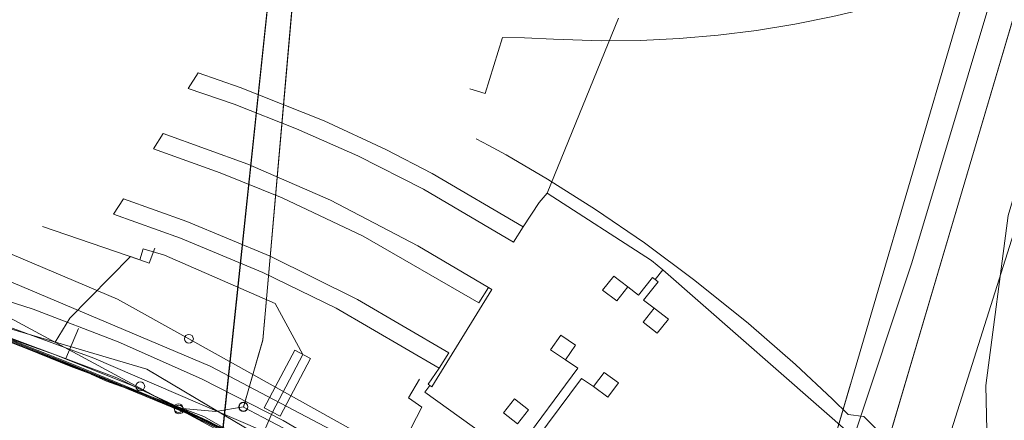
# Model space of a CAD drawing. Header units: metres. Extents: x 136717 to 137105, y 452657 to 453124.
# Tile 25 of 27: x 137002 to 137057, y 453013 to 453036. Entities that reach past the tile are written whole.
import ezdxf

# ---------------------------------------------------------------- set-up
doc = ezdxf.new("R2010")
doc.units = ezdxf.units.M
doc.header["$MEASUREMENT"] = 0
for name, color, linetype, lineweight in [('DATA_GM0344_TELECOMMUNICATIEKAB', 7, 'Continuous', 0), ('DATA_KL1010_TELECOMMUNICATIEKAB', 7, 'Continuous', 0), ('DATA_KL1011_DUCT', 7, 'Continuous', 0), ('DATA_KL1011_KABELBED', 7, 'Continuous', 0), ('DATA_KL1011_TELECOMMUNICATIEKAB', 7, 'Continuous', 0), ('DATA_KL1051_GTWP', 7, 'Continuous', 0), ('DATA_KL1051_KABELBED', 7, 'Continuous', 0), ('DATA_KL1051_MANTELBUIS', 7, 'Continuous', 0), ('DATA_KL1081_TELECOMMUNICATIEKAB', 7, 'Continuous', 0), ('GAS-HD_KL1081_OLIEGASCHEMIPIJP', 7, 'Continuous', 0), ('GAS-LD_KL1081_MANTELBUIS', 7, 'Continuous', 0), ('GAS-LD_KL1081_OLIEGASCHEMIPIJP', 7, 'Continuous', 0), ('LS_GM0344_ELEKTRICITEITSKABEL', 7, 'Continuous', 0), ('LS_KL1081_ELEKTRICITEITSKABEL', 7, 'Continuous', 0), ('MS_KL1081_MOF', 7, 'Continuous', 0), ('OVERIG_GM0344_MANTELBUIS', 7, 'Continuous', 0), ('OVERIG_GM0344_OVERIG', 7, 'Continuous', 0), ('RIOOL-OD_GM0344_RIOOLLEIDING', 7, 'Continuous', 0), ('RIOOL-VV_GM0344_RIOOLLEIDING', 7, 'Continuous', 0), ('WATER_KL1048_PUNTVANLEVERING', 7, 'Continuous', 0), ('WATER_KL1048_WATERLEIDING', 7, 'Continuous', 0)]:
    doc.layers.add(name, color=color, linetype=linetype, lineweight=lineweight)

# ---------------------------------------------------------------- blocks, each defined once
blk = doc.blocks.new('LI_21O060533_1')
at = {"layer": 'DATA_GM0344_TELECOMMUNICATIEKAB', "color": 3, "linetype": 'Continuous', "flags": 128}
for points in [[(137029.897, 453024.274), (137029.346, 453023.419), (137024.299, 453026.389), (137020.617, 453028.257), (137017.179, 453029.775), (137013.679, 453031.147), (137011.105, 453032.034), (137011.663, 453032.899), (137014.02, 453032.087), (137018.734, 453030.21), (137022.183, 453028.601), (137024.779, 453027.266), (137029.897, 453024.274)], [(137027.948, 453020.882), (137027.397, 453020.027), (137020.916, 453023.758), (137016.386, 453025.901), (137012.902, 453027.31), (137009.156, 453028.642), (137009.714, 453029.507), (137014.443, 453027.794), (137019.095, 453025.769), (137023.991, 453023.221), (137027.948, 453020.882)], [(137025.17, 453016.363), (137025.721, 453017.219), (137020.603, 453020.211), (137015.713, 453022.63), (137011.03, 453024.581), (137007.487, 453025.844), (137006.929, 453024.978), (137010.675, 453023.646), (137015.3, 453021.72), (137019.406, 453019.713), (137025.17, 453016.363)], [(137030.789, 453025.635), (137029.897, 453024.274)], [(136998.362, 453019.092), (137007.11, 453015.823), (137015.106, 453011.93), (137020.218, 453009.017), (137023.807, 453006.653), (137034.828, 452997.921), (137035.96, 452996.62), (137036.672, 452995.816), (137037.458, 452994.866), (137038.482, 452993.513), (137039.487, 452992.234), (137041.242, 452989.638), (137041.681, 452988.925), (137042.211, 452988.121), (137043.39, 452985.882), (137044.294, 452983.991), (137045.25, 452981.72), (137046.346, 452978.484), (137047.004, 452976.264), (137047.932, 452971.434), (137048.224, 452968.692)], [(137035.761, 453020.908), (137035.14, 453020.124), (137034.345, 453020.731), (137034.966, 453021.515), (137035.761, 453020.908)], [(137035.761, 453020.908), (137036.357, 453020.453), (137037.133, 453021.431), (137037.285, 453021.323)], [(137037.24, 453019.718), (137036.642, 453020.176), (137037.465, 453021.187), (137037.285, 453021.323)], [(137027.948, 453020.882), (137028.138, 453020.768), (137024.775, 453015.319), (137024.661, 453015.394)], [(137037.24, 453019.718), (137036.614, 453018.938), (137037.404, 453018.326), (137038.031, 453019.105), (137037.238, 453019.721)], [(137032.255, 453016.834), (137032.827, 453017.654), (137031.997, 453018.211), (137031.425, 453017.392), (137032.255, 453016.834)], [(137029.801, 453011.691), (137029.6, 453011.84), (137032.961, 453016.361), (137032.255, 453016.834)], [(137025.17, 453016.363), (137024.566, 453015.458), (137024.661, 453015.394)], [(137033.829, 453015.325), (137034.429, 453016.124), (137035.239, 453015.538), (137034.639, 453014.739), (137033.829, 453015.325)], [(137029.801, 453011.691), (137030.001, 453011.542), (137033.152, 453015.78), (137033.829, 453015.325)], [(137029.572, 453013.248), (137030.194, 453014.026), (137029.401, 453014.634), (137028.778, 453013.852), (137029.572, 453013.244)]]:
    blk.add_lwpolyline(points, dxfattribs=at)
at = {"layer": 'DATA_KL1010_TELECOMMUNICATIEKAB', "color": 3, "linetype": 'Continuous', "flags": 128}
for points in [[(137034.8, 452919.8), (137043.4, 452951.4), (137045.5, 452960.6), (137045.6, 452967.5), (137045.2, 452973), (137043.4, 452979.8), (137040.8, 452986.5), (137036.8, 452991.9), (137032.4, 452997.5), (137024, 453004.7), (137019.6, 453007.8), (137014.816, 453010.25), (137012.783, 453010.336), (137018.5, 453064.5), (137013.083, 453080.912)], [(137034.8, 452919.8), (137043.4, 452951.4), (137045.5, 452960.6), (137045.6, 452967.5), (137045.2, 452973), (137043.4, 452979.8), (137040.8, 452986.5), (137036.8, 452991.9), (137032.4, 452997.5), (137024, 453004.7), (137019.6, 453007.8), (137014.816, 453010.25), (137012.783, 453010.336), (137018.5, 453064.5), (137013.083, 453080.912)], [(137013.083, 453080.912), (137018.5, 453064.5), (137013.128, 453013.729), (137008.79, 453016.3), (136981.85, 453024.25), (136973.86, 452998.64), (136968.72, 453000.18), (136965.212, 453001.259), (136966.84, 453008.135)], [(137013.083, 453080.912), (137018.5, 453064.5), (137012.775, 453010.354), (137014.851, 453010.241), (137015.126, 453010.129), (137015.262, 453008.963)], [(136981.846, 453024.25), (137008.793, 453016.297), (137014.827, 453012.721), (137015.109, 453010.061), (137015.118, 453009.759), (137015.262, 453008.963)], [(137013.128, 453013.729), (137012.77, 453010.35), (137014.85, 453010.24), (137015.102, 453010.141), (137014.83, 453012.72), (137013.128, 453013.729)]]:
    blk.add_lwpolyline(points, dxfattribs=at)
at = {"layer": 'DATA_KL1011_DUCT', "color": 3, "linetype": 'Continuous', "flags": 128}
for points in [[(136999.999, 453020.435), (137002.422, 453019.657), (137007.187, 453017.839), (137011.863, 453015.757), (137016.43, 453013.419), (137020.866, 453010.835), (137025.152, 453008.014), (137029.268, 453004.972), (137033.2, 453001.723), (137035.982, 452999.157), (137038.464, 452996.549), (137040.722, 452993.568), (137042.427, 452990.897), (137045.212, 452985.997), (137048.206, 452977.719), (137049.596, 452969.028), (137049.334, 452960.229), (137048.679, 452956.517), (137047.921, 452953.242), (137047.431, 452951.636), (137064.768, 452946.154)], [(137000, 453019.052), (137005.821, 453016.924), (137015.143, 453012.909), (137021.654, 453009.32), (137025.617, 453006.393), (137033.866, 452998.93), (137036.108, 452996.609), (137038.217, 452994.093), (137040.169, 452991.393), (137041.942, 452988.524), (137043.514, 452985.503), (137044.867, 452982.353), (137045.987, 452979.098), (137046.863, 452975.763), (137047.486, 452972.377), (137047.854, 452968.969), (137047.969, 452965.566), (137047.834, 452962.196), (137047.46, 452958.885), (137046.859, 452955.658), (137046.046, 452952.535), (137045.537, 452951.019), (137060.596, 452946.729), (137071.943, 452943.78)], [(137071.972, 452943.876), (137047.431, 452951.636), (137047.921, 452953.242), (137048.679, 452956.517), (137049.334, 452960.229), (137049.596, 452969.028), (137048.206, 452977.719), (137045.212, 452985.997), (137042.427, 452990.897), (137040.722, 452993.568), (137038.464, 452996.549), (137035.982, 452999.157), (137033.2, 453001.723), (137029.268, 453004.972), (137025.152, 453008.014), (137020.866, 453010.835), (137016.43, 453013.419), (137011.863, 453015.757), (137007.187, 453017.839), (137002.422, 453019.657), (136999.999, 453020.435)], [(137071.972, 452943.876), (137047.431, 452951.636), (137047.921, 452953.242), (137048.679, 452956.517), (137049.334, 452960.229), (137049.596, 452969.028), (137048.206, 452977.719), (137045.212, 452985.997), (137042.427, 452990.897), (137040.722, 452993.568), (137038.464, 452996.549), (137035.982, 452999.157), (137033.2, 453001.723), (137029.268, 453004.972), (137025.152, 453008.014), (137020.866, 453010.835), (137016.43, 453013.419), (137011.863, 453015.757), (137007.187, 453017.839), (137002.422, 453019.657), (136999.999, 453020.435)], [(137000, 453019.052), (137005.821, 453016.924), (137015.143, 453012.909), (137021.654, 453009.32), (137025.617, 453006.393), (137033.866, 452998.93), (137036.108, 452996.609), (137038.217, 452994.093), (137040.169, 452991.393), (137041.942, 452988.524), (137043.514, 452985.503), (137044.867, 452982.353), (137045.987, 452979.098), (137046.863, 452975.763), (137047.486, 452972.377), (137047.854, 452968.969), (137047.969, 452965.566), (137047.834, 452962.196), (137047.46, 452958.885), (137046.859, 452955.658), (137046.046, 452952.535), (137045.537, 452951.019), (137060.596, 452946.729), (137071.943, 452943.78)], [(136999.999, 453020.435), (137002.422, 453019.657), (137007.187, 453017.839), (137011.863, 453015.757), (137016.43, 453013.419), (137020.866, 453010.835), (137025.152, 453008.014), (137029.268, 453004.972), (137033.2, 453001.723), (137035.982, 452999.157), (137038.464, 452996.549), (137040.722, 452993.568), (137042.427, 452990.897), (137045.212, 452985.997), (137048.206, 452977.719), (137049.596, 452969.028), (137049.334, 452960.229), (137048.679, 452956.517), (137047.921, 452953.242), (137047.431, 452951.636), (137071.961, 452943.838)]]:
    blk.add_lwpolyline(points, dxfattribs=at)
at = {"layer": 'DATA_KL1011_KABELBED', "color": 3, "linetype": 'Continuous', "flags": 128}
for points in [[(137052.582, 452950.007), (137047.431, 452951.636), (137047.921, 452953.242), (137048.679, 452956.517), (137049.334, 452960.229), (137049.596, 452969.028), (137048.206, 452977.719), (137045.212, 452985.997), (137042.427, 452990.897), (137040.722, 452993.568), (137038.464, 452996.549), (137036.838, 452998.258), (137035.982, 452999.157), (137033.2, 453001.723), (137029.268, 453004.972), (137025.152, 453008.014), (137020.866, 453010.835), (137016.43, 453013.419), (137011.863, 453015.757), (137007.187, 453017.839), (137002.422, 453019.657), (136999.999, 453020.435)], [(137000, 453019.052), (137005.821, 453016.924), (137015.143, 453012.909), (137021.654, 453009.32), (137025.617, 453006.393), (137033.866, 452998.93), (137036.108, 452996.609), (137038.217, 452994.093), (137040.169, 452991.393), (137041.942, 452988.524), (137043.514, 452985.503), (137044.867, 452982.353), (137045.987, 452979.098), (137046.863, 452975.763), (137047.486, 452972.377), (137047.854, 452968.969), (137047.969, 452965.566), (137047.834, 452962.196), (137047.46, 452958.885), (137046.859, 452955.658), (137046.046, 452952.535), (137045.537, 452951.019), (137060.596, 452946.729), (137071.943, 452943.78)]]:
    blk.add_lwpolyline(points, dxfattribs=at)
at = {"layer": 'DATA_KL1011_TELECOMMUNICATIEKAB', "color": 3, "linetype": 'Continuous', "flags": 128}
for points in [[(136999.999, 453020.435), (137002.422, 453019.657), (137007.187, 453017.839), (137011.863, 453015.757), (137016.43, 453013.419), (137020.866, 453010.835), (137025.152, 453008.014), (137029.268, 453004.972), (137033.2, 453001.723), (137035.982, 452999.157), (137036.838, 452998.258), (137038.464, 452996.549), (137040.722, 452993.568), (137042.427, 452990.897), (137045.212, 452985.997), (137048.206, 452977.719), (137049.596, 452969.028), (137049.334, 452960.229)], [(137052.582, 452950.007), (137047.431, 452951.636), (137047.921, 452953.242), (137048.679, 452956.517), (137049.334, 452960.229), (137049.596, 452969.028), (137048.206, 452977.719), (137045.212, 452985.997), (137042.427, 452990.897), (137040.722, 452993.568), (137038.464, 452996.549), (137036.838, 452998.258), (137035.982, 452999.157), (137033.2, 453001.723), (137029.268, 453004.972), (137025.152, 453008.014), (137020.866, 453010.835), (137016.43, 453013.419), (137011.863, 453015.757), (137007.187, 453017.839), (137002.422, 453019.657), (136999.999, 453020.435)]]:
    blk.add_lwpolyline(points, dxfattribs=at)
at = {"layer": 'DATA_KL1051_GTWP', "color": 3, "linetype": 'Continuous'}
for centre in [(137010.564, 453014.12), (137010.587, 453014.042), (137010.587, 453014.042), (137010.587, 453014.042), (137014.205, 453014.185), (137014.208, 453014.198), (137014.208, 453014.198)]:
    blk.add_circle(centre, 0.25, dxfattribs=at)
at = {"layer": 'DATA_KL1051_KABELBED', "color": 3, "linetype": 'Continuous', "flags": 128}
for points in [[(137017.787, 453046.306), (137015.512, 453020.454), (137015.289, 453017.938), (137014.543, 453015.354), (137014.43, 453014.963), (137014.2, 453014.169), (137014.2, 453014.168), (137015.272, 453013.612), (137017.744, 453012.329)], [(137017.788, 453046.305), (137015.514, 453020.455), (137015.293, 453017.934), (137014.543, 453015.354), (137014.429, 453014.963), (137014.208, 453014.198)], [(137013.371, 453012.875), (137011.981, 453013.653), (137010.798, 453014.098), (137005.686, 453016.021), (137004.535, 453016.454), (137002.143, 453017.421), (137000, 453018.288)], [(136910.126, 453044.837), (136910.744, 453044.657), (136927.704, 453039.732), (136935.933, 453037.342), (136936.778, 453037.092), (136937.643, 453036.837), (136987.18, 453022.207), (136993.75, 453020.149), (137000, 453018.191), (137000.846, 453017.934), (137002.143, 453017.421), (137005.686, 453016.021), (137005.714, 453016.01), (137006.535, 453015.628), (137008.463, 453014.937), (137010.587, 453014.042)], [(137010.564, 453014.12), (137010.798, 453014.098), (137012.664, 453013.923), (137014.205, 453014.185)], [(137028.599, 453004.025), (137024.311, 453007.108), (137020.941, 453009.226), (137017.463, 453011.161), (137013.371, 453012.875), (137010.605, 453014.035), (137010.587, 453014.042)], [(137023.912, 453006.512), (137023.887, 453006.529), (137021.464, 453008.171), (137015.983, 453011.415), (137010.605, 453014.035), (137010.587, 453014.042)], [(137014.208, 453014.198), (137014.205, 453014.185), (137014.2, 453014.169), (137014.2, 453014.169), (137015.272, 453013.612), (137017.744, 453012.326), (137021.456, 453009.981), (137022.137, 453009.491), (137024.399, 453007.863)]]:
    blk.add_lwpolyline(points, dxfattribs=at)
at = {"layer": 'DATA_KL1051_MANTELBUIS', "color": 3, "linetype": 'Continuous', "flags": 128}
for points in [[(137015.512, 453020.454), (137017.787, 453046.306)], [(137014.43, 453014.963), (137015.289, 453017.938)]]:
    blk.add_lwpolyline(points, dxfattribs=at)
at = {"layer": 'DATA_KL1081_TELECOMMUNICATIEKAB', "color": 3, "linetype": 'Continuous', "flags": 128}
for points in [[(137000.22, 453018.264), (137004.478, 453016.587), (137011.292, 453013.778), (137014.269, 453012.308)], [(137000.202, 453018.217), (137004.459, 453016.541), (137011.271, 453013.732), (137014.246, 453012.264)], [(137014.292, 453012.352), (137011.313, 453013.824), (137004.497, 453016.633), (136999.539, 453018.576)]]:
    blk.add_lwpolyline(points, dxfattribs=at)
at = {"layer": 'GAS-HD_KL1081_OLIEGASCHEMIPIJP', "color": 40, "linetype": 'Continuous', "flags": 128}
blk.add_lwpolyline([(137037.859, 452966.612), (137038.138, 452967.564), (137044.791, 452990.216), (137042.472, 452995.782), (137063.498, 453067.395)], dxfattribs=at)
at = {"layer": 'GAS-LD_KL1081_MANTELBUIS', "color": 41, "linetype": 'Continuous', "flags": 128}
for points in [[(137044.811, 452993.546), (137065.276, 453062.729)], [(137042.748, 452996.756), (137048.244, 453015.465)], [(137042.748, 452996.756), (137048.244, 453015.465)]]:
    blk.add_lwpolyline(points, dxfattribs=at)
at = {"layer": 'GAS-LD_KL1081_OLIEGASCHEMIPIJP', "color": 41, "linetype": 'Continuous', "flags": 128}
blk.add_lwpolyline([(137041.108, 452980.876), (137044.122, 452991.143), (137043.642, 452991.284), (137044.148, 452993.01), (137044.613, 452992.873), (137065.418, 453063.208), (137061.857, 453064.261)], dxfattribs=at)
at = {"layer": 'LS_GM0344_ELEKTRICITEITSKABEL', "color": 14, "linetype": 'Continuous', "flags": 128}
for points in [[(137048.224, 452968.692), (137047.932, 452971.434), (137047.004, 452976.264), (137046.346, 452978.484), (137045.25, 452981.72), (137044.294, 452983.991), (137043.39, 452985.882), (137042.211, 452988.121), (137041.681, 452988.925), (137041.242, 452989.638), (137039.487, 452992.234), (137038.482, 452993.513), (137037.458, 452994.866), (137036.672, 452995.816), (137035.96, 452996.62), (137034.828, 452997.921), (137038.779, 453002.697), (137048.425, 453012.486), (137051.686, 453022.267), (137056.386, 453037.99)], [(137048.224, 452968.692), (137047.932, 452971.434), (137047.004, 452976.264), (137046.346, 452978.484), (137045.25, 452981.72), (137044.294, 452983.991), (137043.39, 452985.882), (137042.211, 452988.121), (137041.681, 452988.925), (137041.242, 452989.638), (137039.487, 452992.234), (137038.482, 452993.513), (137037.458, 452994.866), (137036.672, 452995.816), (137035.96, 452996.62), (137034.828, 452997.921), (137038.779, 453002.697), (137048.425, 453012.486), (137051.686, 453022.267), (137056.386, 453037.99)], [(137048.224, 452968.692), (137047.932, 452971.434), (137047.004, 452976.264), (137046.346, 452978.484), (137045.25, 452981.72), (137044.294, 452983.991), (137043.39, 452985.882), (137042.211, 452988.121), (137041.681, 452988.925), (137041.242, 452989.638), (137039.487, 452992.234), (137038.482, 452993.513), (137037.458, 452994.866), (137036.672, 452995.816), (137035.96, 452996.62), (137034.828, 452997.921), (137038.779, 453002.697), (137048.425, 453012.486), (137051.686, 453022.267), (137056.386, 453037.99)], [(137048.224, 452968.692), (137047.932, 452971.434), (137047.004, 452976.264), (137046.346, 452978.484), (137045.25, 452981.72), (137044.294, 452983.991), (137043.39, 452985.882), (137042.211, 452988.121), (137041.681, 452988.925), (137041.242, 452989.638), (137039.487, 452992.234), (137038.482, 452993.513), (137037.458, 452994.866), (137036.672, 452995.816), (137035.96, 452996.62), (137034.828, 452997.921), (137038.779, 453002.697), (137048.425, 453012.486), (137051.686, 453022.267), (137056.386, 453037.99)], [(137048.224, 452968.692), (137047.932, 452971.434), (137047.004, 452976.264), (137046.346, 452978.484), (137045.25, 452981.72), (137044.294, 452983.991), (137043.39, 452985.882), (137042.211, 452988.121), (137041.681, 452988.925), (137041.242, 452989.638), (137039.487, 452992.234), (137038.482, 452993.513), (137037.458, 452994.866), (137036.672, 452995.816), (137035.96, 452996.62), (137034.828, 452997.921), (137038.779, 453002.697), (137048.425, 453012.486), (137051.686, 453022.267), (137056.386, 453037.99)], [(137048.224, 452968.692), (137047.932, 452971.434), (137047.004, 452976.264), (137046.346, 452978.484), (137045.25, 452981.72), (137044.294, 452983.991), (137043.39, 452985.882), (137042.211, 452988.121), (137041.681, 452988.925), (137041.242, 452989.638), (137039.487, 452992.234), (137038.482, 452993.513), (137037.458, 452994.866), (137036.672, 452995.816), (137035.96, 452996.62), (137034.828, 452997.921), (137038.779, 453002.697), (137048.425, 453012.486), (137051.686, 453022.267), (137056.386, 453037.99)], [(137048.224, 452968.692), (137047.932, 452971.434), (137047.004, 452976.264), (137046.346, 452978.484), (137045.25, 452981.72), (137044.294, 452983.991), (137043.39, 452985.882), (137042.211, 452988.121), (137041.681, 452988.925), (137041.242, 452989.638), (137039.487, 452992.234), (137038.482, 452993.513), (137037.458, 452994.866), (137036.672, 452995.816), (137035.96, 452996.62), (137034.828, 452997.921), (137038.779, 453002.697), (137048.425, 453012.486), (137051.686, 453022.267), (137056.386, 453037.99)], [(137048.224, 452968.692), (137047.932, 452971.434), (137047.004, 452976.264), (137046.346, 452978.484), (137045.25, 452981.72), (137044.294, 452983.991), (137043.39, 452985.882), (137042.211, 452988.121), (137041.681, 452988.925), (137041.242, 452989.638), (137039.487, 452992.234), (137038.482, 452993.513), (137037.458, 452994.866), (137036.672, 452995.816), (137035.96, 452996.62), (137034.828, 452997.921), (137038.779, 453002.697), (137048.425, 453012.486), (137051.686, 453022.267), (137056.386, 453037.99)], [(137048.224, 452968.692), (137047.932, 452971.434), (137047.004, 452976.264), (137046.346, 452978.484), (137045.25, 452981.72), (137044.294, 452983.991), (137043.39, 452985.882), (137042.211, 452988.121), (137041.681, 452988.925), (137041.242, 452989.638), (137039.487, 452992.234), (137038.482, 452993.513), (137037.458, 452994.866), (137036.672, 452995.816), (137035.96, 452996.62), (137034.828, 452997.921), (137038.779, 453002.697), (137048.425, 453012.486), (137051.686, 453022.267), (137056.386, 453037.99)], [(137048.224, 452968.692), (137047.932, 452971.434), (137047.004, 452976.264), (137046.346, 452978.484), (137045.25, 452981.72), (137044.294, 452983.991), (137043.39, 452985.882), (137042.211, 452988.121), (137041.681, 452988.925), (137041.242, 452989.638), (137039.487, 452992.234), (137038.482, 452993.513), (137037.458, 452994.866), (137036.672, 452995.816), (137035.96, 452996.62), (137034.828, 452997.921), (137038.779, 453002.697), (137048.425, 453012.486), (137051.686, 453022.267), (137056.386, 453037.99)], [(137048.224, 452968.692), (137047.932, 452971.434), (137047.004, 452976.264), (137046.346, 452978.484), (137045.25, 452981.72), (137044.294, 452983.991), (137043.39, 452985.882), (137042.211, 452988.121), (137041.681, 452988.925), (137041.242, 452989.638), (137039.487, 452992.234), (137038.482, 452993.513), (137037.458, 452994.866), (137036.672, 452995.816), (137035.96, 452996.62), (137034.828, 452997.921), (137038.779, 453002.697), (137048.425, 453012.486), (137051.686, 453022.267), (137056.386, 453037.99)], [(137048.224, 452968.692), (137047.932, 452971.434), (137047.004, 452976.264), (137046.346, 452978.484), (137045.25, 452981.72), (137044.294, 452983.991), (137043.39, 452985.882), (137042.211, 452988.121), (137041.681, 452988.925), (137041.242, 452989.638), (137039.487, 452992.234), (137038.482, 452993.513), (137037.458, 452994.866), (137036.672, 452995.816), (137035.96, 452996.62), (137034.828, 452997.921), (137038.779, 453002.697), (137048.425, 453012.486), (137051.686, 453022.267), (137056.386, 453037.99)], [(137048.224, 452968.692), (137047.932, 452971.434), (137047.004, 452976.264), (137046.346, 452978.484), (137045.25, 452981.72), (137044.294, 452983.991), (137043.39, 452985.882), (137042.211, 452988.121), (137041.681, 452988.925), (137041.242, 452989.638), (137039.487, 452992.234), (137038.482, 452993.513), (137037.458, 452994.866), (137036.672, 452995.816), (137035.96, 452996.62), (137034.828, 452997.921), (137038.779, 453002.697), (137048.425, 453012.486), (137051.686, 453022.267), (137056.386, 453037.99)], [(137048.224, 452968.692), (137047.932, 452971.434), (137047.004, 452976.264), (137046.346, 452978.484), (137045.25, 452981.72), (137044.294, 452983.991), (137043.39, 452985.882), (137042.211, 452988.121), (137041.681, 452988.925), (137041.242, 452989.638), (137039.487, 452992.234), (137038.482, 452993.513), (137037.458, 452994.866), (137036.672, 452995.816), (137035.96, 452996.62), (137034.828, 452997.921), (137038.779, 453002.697), (137048.425, 453012.486), (137051.686, 453022.267), (137056.386, 453037.99)], [(137048.224, 452968.692), (137047.932, 452971.434), (137047.004, 452976.264), (137046.346, 452978.484), (137045.25, 452981.72), (137044.294, 452983.991), (137043.39, 452985.882), (137042.211, 452988.121), (137041.681, 452988.925), (137041.242, 452989.638), (137039.487, 452992.234), (137038.482, 452993.513), (137037.458, 452994.866), (137036.672, 452995.816), (137035.96, 452996.62), (137034.828, 452997.921), (137038.779, 453002.697), (137048.425, 453012.486), (137051.686, 453022.267), (137056.386, 453037.99)], [(137048.224, 452968.692), (137047.932, 452971.434), (137047.004, 452976.264), (137046.346, 452978.484), (137045.25, 452981.72), (137044.294, 452983.991), (137043.39, 452985.882), (137042.211, 452988.121), (137041.681, 452988.925), (137041.242, 452989.638), (137039.487, 452992.234), (137038.482, 452993.513), (137037.458, 452994.866), (137036.672, 452995.816), (137035.96, 452996.62), (137034.828, 452997.921), (137038.779, 453002.697), (137048.425, 453012.486), (137051.686, 453022.267), (137056.386, 453037.99)], [(137048.224, 452968.692), (137047.932, 452971.434), (137047.004, 452976.264), (137046.346, 452978.484), (137045.25, 452981.72), (137044.294, 452983.991), (137043.39, 452985.882), (137042.211, 452988.121), (137041.681, 452988.925), (137041.242, 452989.638), (137039.487, 452992.234), (137038.482, 452993.513), (137037.458, 452994.866), (137036.672, 452995.816), (137035.96, 452996.62), (137034.828, 452997.921), (137038.779, 453002.697), (137048.425, 453012.486), (137051.686, 453022.267), (137056.386, 453037.99)], [(137048.224, 452968.692), (137047.932, 452971.434), (137047.004, 452976.264), (137046.346, 452978.484), (137045.25, 452981.72), (137044.294, 452983.991), (137043.39, 452985.882), (137042.211, 452988.121), (137041.681, 452988.925), (137041.242, 452989.638), (137039.487, 452992.234), (137038.482, 452993.513), (137037.458, 452994.866), (137036.672, 452995.816), (137035.96, 452996.62), (137034.828, 452997.921), (137038.779, 453002.697), (137048.425, 453012.486), (137051.686, 453022.267), (137056.386, 453037.99)], [(137048.224, 452968.692), (137047.932, 452971.434), (137047.004, 452976.264), (137046.346, 452978.484), (137045.25, 452981.72), (137044.294, 452983.991), (137043.39, 452985.882), (137042.211, 452988.121), (137041.681, 452988.925), (137041.242, 452989.638), (137039.487, 452992.234), (137038.482, 452993.513), (137037.458, 452994.866), (137036.672, 452995.816), (137035.96, 452996.62), (137034.828, 452997.921), (137038.779, 453002.697), (137048.425, 453012.486), (137051.686, 453022.267), (137056.386, 453037.99)], [(137048.224, 452968.692), (137047.932, 452971.434), (137047.004, 452976.264), (137046.346, 452978.484), (137045.25, 452981.72), (137044.294, 452983.991), (137043.39, 452985.882), (137042.211, 452988.121), (137041.681, 452988.925), (137041.242, 452989.638), (137039.487, 452992.234), (137038.482, 452993.513), (137037.458, 452994.866), (137036.672, 452995.816), (137035.96, 452996.62), (137034.828, 452997.921), (137038.779, 453002.697), (137048.425, 453012.486), (137051.686, 453022.267), (137056.386, 453037.99)], [(137048.224, 452968.692), (137047.932, 452971.434), (137047.004, 452976.264), (137046.346, 452978.484), (137045.25, 452981.72), (137044.294, 452983.991), (137043.39, 452985.882), (137042.211, 452988.121), (137041.681, 452988.925), (137041.242, 452989.638), (137039.487, 452992.234), (137038.482, 452993.513), (137037.458, 452994.866), (137036.672, 452995.816), (137035.96, 452996.62), (137034.828, 452997.921), (137038.779, 453002.697), (137048.425, 453012.486), (137051.686, 453022.267), (137056.386, 453037.99)], [(137048.224, 452968.692), (137047.932, 452971.434), (137047.004, 452976.264), (137046.346, 452978.484), (137045.25, 452981.72), (137044.294, 452983.991), (137043.39, 452985.882), (137042.211, 452988.121), (137041.681, 452988.925), (137041.242, 452989.638), (137039.487, 452992.234), (137038.482, 452993.513), (137037.458, 452994.866), (137036.672, 452995.816), (137035.96, 452996.62), (137034.828, 452997.921), (137038.779, 453002.697), (137048.425, 453012.486), (137051.686, 453022.267), (137056.386, 453037.99)], [(137048.224, 452968.692), (137047.932, 452971.434), (137047.004, 452976.264), (137046.346, 452978.484), (137045.25, 452981.72), (137044.294, 452983.991), (137043.39, 452985.882), (137042.211, 452988.121), (137041.681, 452988.925), (137041.242, 452989.638), (137039.487, 452992.234), (137038.482, 452993.513), (137037.458, 452994.866), (137036.672, 452995.816), (137035.96, 452996.62), (137034.828, 452997.921), (137038.779, 453002.697), (137048.425, 453012.486), (137051.686, 453022.267), (137056.386, 453037.99)], [(137048.224, 452968.692), (137047.932, 452971.434), (137047.004, 452976.264), (137046.346, 452978.484), (137045.25, 452981.72), (137044.294, 452983.991), (137043.39, 452985.882), (137042.211, 452988.121), (137041.681, 452988.925), (137041.242, 452989.638), (137039.487, 452992.234), (137038.482, 452993.513), (137037.458, 452994.866), (137036.672, 452995.816), (137035.96, 452996.62), (137034.828, 452997.921), (137038.779, 453002.697), (137048.425, 453012.486), (137051.686, 453022.267), (137056.386, 453037.99)], [(137048.224, 452968.692), (137047.932, 452971.434), (137047.004, 452976.264), (137046.346, 452978.484), (137045.25, 452981.72), (137044.294, 452983.991), (137043.39, 452985.882), (137042.211, 452988.121), (137041.681, 452988.925), (137041.242, 452989.638), (137039.487, 452992.234), (137038.482, 452993.513), (137037.458, 452994.866), (137036.672, 452995.816), (137035.96, 452996.62), (137034.828, 452997.921), (137038.779, 453002.697), (137048.425, 453012.486), (137051.686, 453022.267), (137056.386, 453037.99)], [(137048.224, 452968.692), (137047.932, 452971.434), (137047.004, 452976.264), (137046.346, 452978.484), (137045.25, 452981.72), (137044.294, 452983.991), (137043.39, 452985.882), (137042.211, 452988.121), (137041.681, 452988.925), (137041.242, 452989.638), (137039.487, 452992.234), (137038.482, 452993.513), (137037.458, 452994.866), (137036.672, 452995.816), (137035.96, 452996.62), (137034.828, 452997.921), (137038.779, 453002.697), (137048.425, 453012.486), (137051.686, 453022.267), (137056.386, 453037.99)], [(137048.224, 452968.692), (137047.932, 452971.434), (137047.004, 452976.264), (137046.346, 452978.484), (137045.25, 452981.72), (137044.294, 452983.991), (137043.39, 452985.882), (137042.211, 452988.121), (137041.681, 452988.925), (137041.242, 452989.638), (137039.487, 452992.234), (137038.482, 452993.513), (137037.458, 452994.866), (137036.672, 452995.816), (137035.96, 452996.62), (137034.828, 452997.921), (137038.779, 453002.697), (137048.425, 453012.486), (137051.686, 453022.267), (137056.386, 453037.99)], [(137048.224, 452968.692), (137047.932, 452971.434), (137047.004, 452976.264), (137046.346, 452978.484), (137045.25, 452981.72), (137044.294, 452983.991), (137043.39, 452985.882), (137042.211, 452988.121), (137041.681, 452988.925), (137041.242, 452989.638), (137039.487, 452992.234), (137038.482, 452993.513), (137037.458, 452994.866), (137036.672, 452995.816), (137035.96, 452996.62), (137034.828, 452997.921), (137038.779, 453002.697), (137048.425, 453012.486), (137051.686, 453022.267), (137056.386, 453037.99)], [(137048.224, 452968.692), (137047.932, 452971.434), (137047.004, 452976.264), (137046.346, 452978.484), (137045.25, 452981.72), (137044.294, 452983.991), (137043.39, 452985.882), (137042.211, 452988.121), (137041.681, 452988.925), (137041.242, 452989.638), (137039.487, 452992.234), (137038.482, 452993.513), (137037.458, 452994.866), (137036.672, 452995.816), (137035.96, 452996.62), (137034.828, 452997.921), (137038.779, 453002.697), (137048.425, 453012.486), (137051.686, 453022.267), (137056.386, 453037.99)], [(137048.224, 452968.692), (137047.932, 452971.434), (137047.004, 452976.264), (137046.346, 452978.484), (137045.25, 452981.72), (137044.294, 452983.991), (137043.39, 452985.882), (137042.211, 452988.121), (137041.681, 452988.925), (137041.242, 452989.638), (137039.487, 452992.234), (137038.482, 452993.513), (137037.458, 452994.866), (137036.672, 452995.816), (137035.96, 452996.62), (137034.828, 452997.921), (137038.779, 453002.697), (137048.425, 453012.486), (137051.686, 453022.267), (137056.386, 453037.99)], [(137048.224, 452968.692), (137047.932, 452971.434), (137047.004, 452976.264), (137046.346, 452978.484), (137045.25, 452981.72), (137044.294, 452983.991), (137043.39, 452985.882), (137042.211, 452988.121), (137041.681, 452988.925), (137041.242, 452989.638), (137039.487, 452992.234), (137038.482, 452993.513), (137037.458, 452994.866), (137036.672, 452995.816), (137035.96, 452996.62), (137034.828, 452997.921), (137038.779, 453002.697), (137048.425, 453012.486), (137037.725, 453021.872), (137037.084, 453022.397), (137031.243, 453026.154), (137035.227, 453035.968)], [(137048.224, 452968.692), (137047.932, 452971.434), (137047.004, 452976.264), (137046.346, 452978.484), (137045.25, 452981.72), (137044.294, 452983.991), (137043.39, 452985.882), (137042.211, 452988.121), (137041.681, 452988.925), (137041.242, 452989.638), (137039.487, 452992.234), (137038.482, 452993.513), (137037.458, 452994.866), (137036.672, 452995.816), (137035.96, 452996.62), (137034.828, 452997.921), (137038.779, 453002.697), (137048.425, 453012.486), (137037.725, 453021.872), (137037.084, 453022.397), (137031.243, 453026.154), (137030.789, 453025.635)], [(136998.362, 453019.092), (137007.11, 453015.823), (137015.106, 453011.93), (137020.218, 453009.017), (137023.807, 453006.653), (137034.828, 452997.921), (137035.96, 452996.62), (137036.672, 452995.816), (137037.458, 452994.866), (137038.482, 452993.513), (137039.487, 452992.234), (137041.242, 452989.638), (137041.681, 452988.925), (137042.211, 452988.121), (137043.39, 452985.882), (137044.294, 452983.991), (137045.25, 452981.72), (137046.346, 452978.484), (137047.004, 452976.264), (137047.932, 452971.434), (137048.224, 452968.692)], [(137048.224, 452968.692), (137047.932, 452971.434), (137047.004, 452976.264), (137046.346, 452978.484), (137045.25, 452981.72), (137044.294, 452983.991), (137043.39, 452985.882), (137042.211, 452988.121), (137041.681, 452988.925), (137041.242, 452989.638), (137039.487, 452992.234), (137038.482, 452993.513), (137037.458, 452994.866), (137036.672, 452995.816), (137035.96, 452996.62), (137034.828, 452997.921), (137038.779, 453002.697), (137048.425, 453012.486), (137037.725, 453021.872), (137037.285, 453021.323)], [(137024.661, 453015.394), (137024.378, 453015.015), (137027.028, 453013.113), (137029.501, 453011.339), (137031.132, 453010), (137033.453, 453008.007), (137035.921, 453005.704), (137038.779, 453002.697), (137034.828, 452997.921), (137035.96, 452996.62), (137036.672, 452995.816), (137037.458, 452994.866), (137038.482, 452993.513), (137039.487, 452992.234), (137041.242, 452989.638), (137041.681, 452988.925), (137042.211, 452988.121), (137043.39, 452985.882), (137044.294, 452983.991), (137045.25, 452981.72), (137046.346, 452978.484), (137047.004, 452976.264), (137047.932, 452971.434), (137048.224, 452968.692)]]:
    blk.add_lwpolyline(points, dxfattribs=at)
at = {"layer": 'LS_KL1081_ELEKTRICITEITSKABEL', "color": 14, "linetype": 'Continuous', "flags": 128}
blk.add_lwpolyline([(137000.22, 453018.264), (137004.478, 453016.587), (137011.292, 453013.778), (137014.269, 453012.308)], dxfattribs=at)
at = {"layer": 'MS_KL1081_MOF', "color": 12, "linetype": 'Continuous'}
blk.add_circle((137008.419, 453015.338), 0.25, dxfattribs=at)
at = {"layer": 'OVERIG_GM0344_MANTELBUIS', "color": 111, "linetype": 'Continuous', "flags": 128}
blk.add_lwpolyline([(137015.375, 453014.135), (137017.079, 453017.376), (137017.964, 453016.91), (137016.261, 453013.67), (137015.375, 453014.135)], dxfattribs=at)
at = {"layer": 'OVERIG_GM0344_OVERIG', "color": 111, "linetype": 'Continuous', "flags": 128}
for points in [[(137000, 453018.391), (137003.666, 453017.11), (137008, 453015.364), (137012.238, 453013.398), (137016.369, 453011.217), (137020.384, 453008.826), (137024.27, 453006.233), (137028.018, 453003.444), (137031.617, 453000.465), (137031.614, 453000.468), (137032.151, 453000), (137032.516, 452999.654), (137034.868, 452997.386), (137037.072, 452994.91), (137039.091, 452992.281), (137040.915, 452989.514), (137042.534, 452986.621), (137043.939, 452983.619), (137045.123, 452980.523), (137046.081, 452977.35), (137046.806, 452974.115), (137047.295, 452970.837), (137047.546, 452967.532)], [(137056.095, 453003.698), (137055.826, 453015.396), (137057.079, 453024.91), (137058.986, 453031.359), (137063.541, 453040.907)], [(137029.959, 453034.865), (137031.587, 453034.798), (137034.282, 453034.693), (137036.468, 453034.717), (137038.643, 453034.821), (137040.813, 453035.007), (137042.975, 453035.275), (137045.125, 453035.623), (137047.259, 453036.052), (137049.108, 453036.492), (137053.11, 453037.654), (137055.012, 453038.19)], [(137026.897, 453032.013), (137027.761, 453031.747), (137028.727, 453034.889), (137029.959, 453034.865)], [(137027.968, 453028.834), (137027.262, 453029.211)], [(137050.211, 453011.878), (137050.492, 453012.163), (137048.983, 453013.651), (137048.103, 453013.756), (137047.224, 453014.619), (137045.154, 453016.562), (137042.524, 453018.861), (137039.52, 453021.279), (137036.687, 453023.373), (137033.942, 453025.246), (137031.246, 453026.946), (137028.93, 453028.302), (137027.968, 453028.834)], [(137002.938, 453024.287), (137008.393, 453022.42), (137008.576, 453023.04), (137009.772, 453022.688), (137015.977, 453019.973), (137017.542, 453017.125), (137015.831, 453013.896), (137015.067, 453012.141), (137016.369, 453011.217)], [(137004.244, 453016.892), (137004.953, 453018.579)]]:
    blk.add_lwpolyline(points, dxfattribs=at)
at = {"layer": 'RIOOL-OD_GM0344_RIOOLLEIDING', "color": 212, "linetype": 'Continuous', "flags": 128}
blk.add_lwpolyline([(137050.406, 452968.417), (137050.29, 452969.834), (137050.087, 452971.779), (137049.825, 452973.506), (137049.515, 452975.27), (137048.952, 452977.789), (137048.002, 452981.04), (137046.936, 452983.921), (137045.913, 452986.283), (137044.76, 452988.563), (137043.454, 452990.884), (137042.348, 452992.63), (137040.528, 452995.185), (137038.667, 452997.479), (137037.019, 452999.283), (137035.445, 453000.888), (137033.922, 453002.295), (137031.557, 453004.284), (137028.355, 453006.981), (137019.865, 453012.516), (137012.344, 453016.478), (136987.797, 453026.828)], dxfattribs=at)
at = {"layer": 'RIOOL-VV_GM0344_RIOOLLEIDING', "color": 211, "linetype": 'Continuous', "flags": 128}
for points in [[(136988.462, 453025.997), (137029.94, 453003.629)], [(137009.24, 453023.091), (137008.914, 453022.24), (137007.869, 453022.607)], [(137004.456, 453019.144), (137007.869, 453022.607)], [(137003.645, 453017.809), (137004.473, 453019.156)], [(137024.084, 453015.734), (137023.456, 453014.69), (137024.211, 453014.168)], [(137021.761, 453009.437), (137024.211, 453014.168)]]:
    blk.add_lwpolyline(points, dxfattribs=at)
at = {"layer": 'WATER_KL1048_PUNTVANLEVERING', "color": 5, "linetype": 'Continuous'}
blk.add_circle((137011.147, 453018.004), 0.25, dxfattribs=at)
at = {"layer": 'WATER_KL1048_WATERLEIDING', "color": 5, "linetype": 'Continuous', "flags": 128}
for points in [[(137070.55, 453065.505), (137046.198, 452988.592)], [(137029.146, 453006.39), (137020.598, 453012.743), (137011.147, 453018.004), (137007.146, 453020.232), (136998.27, 453023.977), (136988.185, 453027.706), (136908.742, 453050.976)]]:
    blk.add_lwpolyline(points, dxfattribs=at)

msp = doc.modelspace()

# ---------------------------------------------------------------- block references
at = {"linetype": 'Continuous'}
msp.add_blockref('LI_21O060533_1', (0, 0), dxfattribs=at)

doc.saveas('drawing.dxf')
